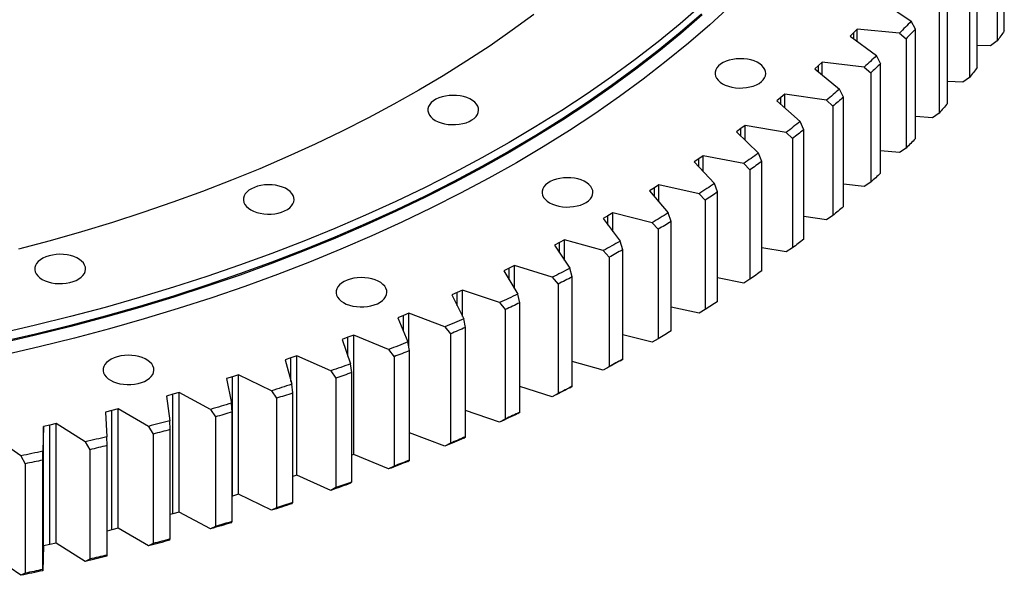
# Model space of a CAD drawing. Header units: millimetres. Extents: x -752 to 10358, y 20926 to 30006.
# Tile 13 of 15: x 7169 to 7809, y 24837 to 25198. Entities that reach past the tile are written whole.
import ezdxf

# ---------------------------------------------------------------- set-up
doc = ezdxf.new("R2010")
doc.units = ezdxf.units.MM
doc.header["$LTSCALE"] = 50

msp = doc.modelspace()

# ---------------------------------------------------------------- linework, layer by layer
at = {"linetype": 'Continuous', "lineweight": 25}
for p, q in [((7809.02, 25190.75), (7809.02, 25261.79)), ((7804.41, 25255.28), (7804.41, 25184.24)), ((7791.46, 25166.96), (7791.46, 25238)), ((7786.39, 25231.6), (7786.39, 25160.56)), ((7772.19, 25143.61), (7772.19, 25214.65)), ((7730.51, 25209.22), (7748.49, 25196.94)), ((7766.66, 25208.38), (7766.66, 25137.34)), ((7751.25, 25191.79), (7748.49, 25196.94)), ((7711.27, 25189.6), (7708.97, 25187.37)), ((7713.53, 25191.83), (7711.27, 25189.6)), ((7711.27, 25185.66), (7711.27, 25189.6)), ((7741.04, 25189.31), (7713.53, 25191.83)), ((7713.53, 25183.98), (7713.53, 25191.83)), ((7741.04, 25189.31), (7745.26, 25185.66)), ((7751.25, 25120.75), (7751.25, 25191.79)), ((7708.97, 25187.37), (7726.04, 25174.67)), ((7745.26, 25185.66), (7745.26, 25114.62)), ((7804.41, 25184.24), (7800.14, 25181.05)), ((7800.14, 25181.05), (7791.46, 25181.21)), ((7690.75, 25170.41), (7688.32, 25168.23)), ((7718.05, 25167.23), (7690.75, 25170.41)), ((7690.75, 25162.1), (7690.75, 25170.41)), ((7728.66, 25169.45), (7726.04, 25174.67)), ((7728.66, 25098.41), (7728.66, 25169.45)), ((7688.32, 25168.23), (7685.86, 25166.07)), ((7685.86, 25166.07), (7702, 25152.96)), ((7688.32, 25164.07), (7688.32, 25168.23)), ((7718.05, 25167.23), (7722.24, 25163.47)), ((7722.24, 25163.47), (7722.24, 25092.43)), ((7782.12, 25157.48), (7772.19, 25157.9)), ((7786.39, 25160.56), (7782.12, 25157.48)), ((7666.43, 25149.56), (7663.84, 25147.44)), ((7693.47, 25145.72), (7666.43, 25149.56)), ((7666.43, 25140.72), (7666.43, 25149.56)), ((7704.48, 25147.68), (7702, 25152.96)), ((7663.84, 25147.44), (7661.23, 25145.34)), ((7661.23, 25145.34), (7676.4, 25131.85)), ((7663.84, 25143.01), (7663.84, 25147.44)), ((7693.47, 25145.72), (7697.63, 25141.86)), ((7704.48, 25076.64), (7704.48, 25147.68)), ((7697.63, 25141.86), (7697.63, 25070.82)), ((7766.66, 25137.34), (7762.41, 25134.36)), ((7678.74, 25126.52), (7676.4, 25131.85)), ((7762.41, 25134.36), (7751.25, 25135.11)), ((7637.88, 25127.26), (7635.12, 25125.22)), ((7635.12, 25125.22), (7649.3, 25111.38)), ((7640.62, 25129.31), (7637.88, 25127.26)), ((7637.88, 25122.52), (7637.88, 25127.26)), ((7667.36, 25124.82), (7640.62, 25129.31)), ((7640.62, 25119.86), (7640.62, 25129.31)), ((7667.36, 25124.82), (7671.47, 25120.87)), ((7678.74, 25055.48), (7678.74, 25126.52)), ((7671.47, 25120.87), (7671.47, 25049.83)), ((7651.48, 25105.99), (7649.3, 25111.38)), ((7741.04, 25111.74), (7728.66, 25112.87)), ((7745.26, 25114.62), (7741.04, 25111.74)), ((7610.48, 25107.72), (7607.57, 25105.75)), ((7607.57, 25105.75), (7620.74, 25091.59)), ((7613.36, 25109.71), (7610.48, 25107.72)), ((7610.48, 25102.62), (7610.48, 25107.72)), ((7639.75, 25104.58), (7613.36, 25109.71)), ((7613.36, 25099.52), (7613.36, 25109.71)), ((7651.48, 25034.95), (7651.48, 25105.99)), ((7639.75, 25104.58), (7643.81, 25100.52)), ((7643.81, 25100.52), (7643.81, 25029.48)), ((7722.24, 25092.43), (7718.05, 25089.66)), ((7581.68, 25088.87), (7578.63, 25086.97)), ((7578.63, 25086.97), (7590.76, 25072.5)), ((7584.7, 25090.78), (7581.68, 25088.87)), ((7581.68, 25083.33), (7581.68, 25088.87)), ((7610.7, 25085.02), (7584.7, 25090.78)), ((7584.7, 25079.72), (7584.7, 25090.78)), ((7622.76, 25086.14), (7620.74, 25091.59)), ((7622.76, 25015.1), (7622.76, 25086.14)), ((7718.05, 25089.66), (7704.48, 25091.24)), ((7610.7, 25085.02), (7614.7, 25080.87)), ((7614.7, 25080.87), (7614.7, 25009.83)), ((7551.54, 25070.73), (7548.36, 25068.9)), ((7548.36, 25068.9), (7559.43, 25054.15)), ((7554.7, 25072.56), (7551.54, 25070.73)), ((7551.54, 25064.65), (7551.54, 25070.73)), ((7580.26, 25066.18), (7554.7, 25072.56)), ((7554.7, 25060.45), (7554.7, 25072.56)), ((7592.62, 25067.01), (7590.76, 25072.5)), ((7592.62, 24995.97), (7592.62, 25067.01)), ((7693.47, 25068.15), (7678.74, 25070.24)), ((7697.63, 25070.82), (7693.47, 25068.15)), ((7580.26, 25066.18), (7584.19, 25061.93)), ((7584.19, 25061.93), (7584.19, 24990.89)), ((7523.4, 25055.09), (7520.12, 25053.33)), ((7548.48, 25048.09), (7523.4, 25055.09)), ((7523.4, 25041.66), (7523.4, 25055.09)), ((7561.12, 25048.62), (7559.43, 25054.15)), ((7520.12, 25053.33), (7516.8, 25051.58)), ((7516.8, 25051.58), (7526.79, 25036.57)), ((7520.12, 25046.6), (7520.12, 25053.33)), ((7548.48, 25048.09), (7552.33, 25043.74)), ((7561.12, 24977.58), (7561.12, 25048.62)), ((7667.36, 25047.25), (7651.48, 25049.92)), ((7671.47, 25049.83), (7667.36, 25047.25)), ((7552.33, 25043.74), (7552.33, 24972.71)), ((7487.45, 25036.7), (7484.01, 25035.04)), ((7484.01, 25035.04), (7492.9, 25019.8)), ((7490.87, 25038.38), (7487.45, 25036.7)), ((7487.45, 25029.15), (7487.45, 25036.7)), ((7515.41, 25030.78), (7490.87, 25038.38)), ((7490.87, 25023.3), (7490.87, 25038.38)), ((7528.32, 25031), (7526.79, 25036.57)), ((7515.41, 25030.78), (7519.18, 25026.35)), ((7528.32, 24959.96), (7528.32, 25031)), ((7639.75, 25027.01), (7622.76, 25030.31)), ((7643.81, 25029.48), (7639.75, 25027.01)), ((7457.14, 25022.48), (7453.61, 25020.88)), ((7481.11, 25014.29), (7457.14, 25022.48)), ((7457.14, 25005.23), (7457.14, 25022.48)), ((7519.18, 25026.35), (7519.18, 24955.31)), ((7453.61, 25020.88), (7450.06, 25019.3)), ((7450.06, 25019.3), (7457.83, 25003.87)), ((7453.61, 25012.24), (7453.61, 25020.88)), ((7494.27, 25014.2), (7492.9, 25019.8)), ((7481.11, 25014.29), (7484.8, 25009.77)), ((7484.8, 25009.77), (7484.8, 24938.73)), ((7494.27, 24943.16), (7494.27, 25014.2)), ((7610.7, 25007.45), (7592.62, 25011.46)), ((7614.7, 25009.83), (7610.7, 25007.45)), ((7418.65, 25005.9), (7414.99, 25004.4)), ((7414.99, 25004.4), (7421.64, 24988.79)), ((7422.3, 25007.4), (7418.65, 25005.9)), ((7418.65, 24995.79), (7418.65, 25005.9)), ((7445.65, 24998.64), (7422.3, 25007.4)), ((7422.3, 24985.12), (7422.3, 25007.4)), ((7459.03, 24998.23), (7457.83, 25003.87)), ((7445.65, 24998.64), (7449.24, 24994.03)), ((7459.03, 24927.19), (7459.03, 24998.23)), ((7382.64, 24991.77), (7378.87, 24990.37)), ((7378.87, 24990.37), (7384.38, 24974.6)), ((7386.39, 24993.19), (7382.64, 24991.77)), ((7382.64, 24979.58), (7382.64, 24991.77)), ((7409.09, 24983.87), (7386.39, 24993.19)), ((7386.39, 24915.61), (7386.39, 24993.19)), ((7449.24, 24994.03), (7449.24, 24922.99)), ((7580.26, 24988.6), (7561.12, 24993.39)), ((7584.19, 24990.89), (7580.26, 24988.6)), ((7409.09, 24983.87), (7412.58, 24979.17)), ((7422.66, 24983.13), (7421.64, 24988.79)), ((7345.63, 24978.52), (7341.76, 24977.21)), ((7341.76, 24977.21), (7346.12, 24961.33)), ((7349.48, 24979.85), (7345.63, 24978.52)), ((7345.63, 24963.12), (7345.63, 24978.52)), ((7371.48, 24969.99), (7349.48, 24979.85)), ((7349.48, 24902.28), (7349.48, 24979.85)), ((7412.58, 24979.17), (7412.58, 24908.13)), ((7422.66, 24912.09), (7422.66, 24983.13)), ((7559.43, 24976.58), (7561.12, 24977.58)), ((7385.22, 24968.92), (7384.38, 24974.6)), ((7548.48, 24970.51), (7528.32, 24976.14)), ((7552.33, 24972.71), (7548.48, 24970.51)), ((7307.69, 24966.18), (7303.73, 24964.97)), ((7303.73, 24964.97), (7306.94, 24948.99)), ((7311.64, 24967.41), (7307.69, 24966.18)), ((7307.69, 24888.61), (7307.69, 24966.18)), ((7332.91, 24957.03), (7311.64, 24967.41)), ((7311.64, 24889.84), (7311.64, 24967.41)), ((7371.48, 24969.99), (7374.86, 24965.21)), ((7374.86, 24965.21), (7374.86, 24894.17)), ((7385.22, 24897.88), (7385.22, 24968.92)), ((7346.79, 24955.63), (7346.12, 24961.33)), ((7515.41, 24953.21), (7494.27, 24959.76)), ((7526.79, 24959), (7528.32, 24959.96)), ((7268.9, 24954.77), (7264.85, 24953.65)), ((7264.85, 24953.65), (7266.9, 24937.62)), ((7272.93, 24955.9), (7268.9, 24954.77)), ((7268.9, 24877.2), (7268.9, 24954.77)), ((7293.42, 24945.02), (7272.93, 24955.9)), ((7272.93, 24878.33), (7272.93, 24955.9)), ((7332.91, 24957.03), (7336.17, 24952.17)), ((7336.17, 24952.17), (7336.17, 24881.13)), ((7346.79, 24884.59), (7346.79, 24955.63)), ((7519.18, 24955.31), (7515.41, 24953.21)), ((7233.41, 24945.34), (7229.3, 24944.3)), ((7253.1, 24933.97), (7233.41, 24945.34)), ((7233.41, 24867.77), (7233.41, 24945.34)), ((7293.42, 24945.02), (7296.57, 24940.08)), ((7307.43, 24943.28), (7306.94, 24948.99)), ((7229.3, 24944.3), (7225.18, 24943.28)), ((7225.18, 24943.28), (7226.06, 24927.21)), ((7229.3, 24866.73), (7229.3, 24944.3)), ((7296.57, 24940.08), (7296.57, 24869.04)), ((7307.43, 24872.24), (7307.43, 24943.28)), ((7481.11, 24936.72), (7459.03, 24944.26)), ((7484.8, 24938.73), (7481.11, 24936.72)), ((7492.9, 24942.23), (7494.27, 24943.16)), ((7184.79, 24933.89), (7184.51, 24917.81)), ((7188.99, 24934.8), (7184.79, 24933.89)), ((7184.79, 24856.32), (7184.79, 24933.89)), ((7193.17, 24935.74), (7188.99, 24934.8)), ((7188.99, 24857.23), (7188.99, 24934.8)), ((7212.02, 24923.91), (7193.17, 24935.74)), ((7193.17, 24858.17), (7193.17, 24935.74)), ((7253.1, 24933.97), (7256.13, 24928.96)), ((7267.21, 24931.89), (7266.9, 24937.62)), ((7170.23, 24914.84), (7152.26, 24927.13)), ((7226.2, 24921.48), (7226.06, 24927.21)), ((7256.13, 24928.96), (7256.13, 24857.92)), ((7267.21, 24860.85), (7267.21, 24931.89)), ((7445.65, 24921.07), (7422.66, 24929.7)), ((7457.83, 24926.29), (7459.03, 24927.19)), ((7212.02, 24923.91), (7214.91, 24918.82)), ((7226.2, 24850.44), (7226.2, 24921.48)), ((7449.24, 24922.99), (7445.65, 24921.07)), ((7170.23, 24914.84), (7173, 24909.69)), ((7184.46, 24912.07), (7184.51, 24917.81)), ((7214.91, 24918.82), (7214.91, 24847.78)), ((7386.39, 24915.61), (7385.22, 24915.17)), ((7409.09, 24906.3), (7386.39, 24915.61)), ((7173, 24909.69), (7173, 24838.65)), ((7184.46, 24841.04), (7184.46, 24912.07)), ((7412.58, 24908.13), (7409.09, 24906.3)), ((7421.64, 24911.22), (7422.66, 24912.09)), ((7349.48, 24902.28), (7346.79, 24901.35)), ((7371.48, 24892.42), (7349.48, 24902.28)), ((7374.86, 24894.17), (7371.48, 24892.42)), ((7384.38, 24897.03), (7385.22, 24897.88)), ((7307.69, 24888.61), (7307.43, 24888.53)), ((7311.64, 24889.84), (7307.69, 24888.61)), ((7332.91, 24879.46), (7311.64, 24889.84)), ((7336.17, 24881.13), (7332.91, 24879.46)), ((7346.12, 24883.76), (7346.79, 24884.59)), ((7268.9, 24877.2), (7267.21, 24876.73)), ((7272.93, 24878.33), (7268.9, 24877.2)), ((7293.42, 24867.45), (7272.93, 24878.33)), ((7296.57, 24869.04), (7293.42, 24867.45)), ((7306.94, 24871.42), (7307.43, 24872.24)), ((7229.3, 24866.73), (7226.2, 24865.96)), ((7233.41, 24867.77), (7229.3, 24866.73)), ((7253.1, 24856.4), (7233.41, 24867.77)), ((7184.79, 24856.32), (7184.51, 24840.24)), ((7188.99, 24857.23), (7184.79, 24856.32)), ((7193.17, 24858.17), (7188.99, 24857.23)), ((7212.02, 24846.33), (7193.17, 24858.17)), ((7256.13, 24857.92), (7253.1, 24856.4)), ((7266.9, 24860.04), (7267.21, 24860.85)), ((7170.23, 24837.27), (7152.26, 24849.56)), ((7226.06, 24849.64), (7226.2, 24850.44)), ((7214.91, 24847.78), (7212.02, 24846.33)), ((7173, 24838.65), (7170.23, 24837.27)), ((7184.51, 24840.24), (7184.46, 24841.04))]:
    msp.add_line(p, q, dxfattribs=at)
at = {"linetype": 'Continuous', "lineweight": 25, "flags": 128}
for points in [[(7612.32, 25207.34), (7598.52, 25195.41), (7584.18, 25183.7), (7569.31, 25172.21), (7553.93, 25160.95), (7538.05, 25149.92), (7521.67, 25139.14), (7504.8, 25128.6), (7487.47, 25118.33), (7469.67, 25108.32), (7451.43, 25098.59), (7432.75, 25089.13), (7413.65, 25079.96), (7394.14, 25071.08), (7374.23, 25062.5), (7353.94, 25054.22), (7333.28, 25046.25), (7312.27, 25038.6), (7290.92, 25031.27), (7269.25, 25024.26), (7247.26, 25017.58), (7224.98, 25011.24), (7202.41, 25005.23), (7179.59, 24999.57), (7156.51, 24994.26)], [(7612.32, 25201.62), (7598.52, 25189.7), (7584.18, 25177.99), (7569.31, 25166.49), (7553.93, 25155.23), (7538.05, 25144.2), (7521.67, 25133.42), (7504.8, 25122.89), (7487.47, 25112.62), (7469.67, 25102.61), (7451.43, 25092.87), (7432.75, 25083.42), (7413.65, 25074.25), (7394.14, 25065.37), (7374.23, 25056.78), (7353.94, 25048.51), (7333.28, 25040.54), (7312.27, 25032.89), (7290.92, 25025.55), (7269.25, 25018.54), (7247.26, 25011.87), (7224.98, 25005.52), (7202.41, 24999.52), (7179.59, 24993.86), (7156.51, 24988.54)], [(7612.74, 25201.06), (7598.93, 25189.13), (7584.58, 25177.41), (7569.71, 25165.91), (7554.32, 25154.64), (7538.43, 25143.61), (7522.04, 25132.82), (7505.16, 25122.28), (7487.82, 25112), (7470.01, 25101.99), (7451.76, 25092.25), (7433.07, 25082.79), (7413.96, 25073.61), (7394.44, 25064.73), (7374.52, 25056.14), (7354.22, 25047.86), (7333.56, 25039.89), (7312.53, 25032.23), (7291.17, 25024.89), (7269.48, 25017.88), (7247.49, 25011.2), (7225.19, 25004.85), (7202.62, 24998.85), (7179.78, 24993.18), (7156.69, 24987.87)], [(7631.12, 25206.97), (7617.77, 25194.76), (7603.87, 25182.76), (7589.44, 25170.96), (7574.47, 25159.39), (7558.98, 25148.05), (7542.99, 25136.95), (7526.5, 25126.09), (7509.52, 25115.49), (7492.06, 25105.14), (7474.14, 25095.07), (7455.78, 25085.27), (7436.97, 25075.75), (7417.74, 25066.51), (7398.09, 25057.57), (7378.05, 25048.93), (7357.62, 25040.6), (7336.82, 25032.57), (7315.67, 25024.87), (7294.17, 25017.49), (7272.35, 25010.43), (7250.21, 25003.71), (7227.77, 24997.32), (7205.06, 24991.27), (7182.08, 24985.57), (7158.84, 24980.22)], [(7503.47, 25201.38), (7489.43, 25191.1), (7474.93, 25181.04), (7459.98, 25171.2), (7444.6, 25161.59), (7428.78, 25152.21), (7412.54, 25143.08), (7395.89, 25134.2), (7378.84, 25125.57), (7361.41, 25117.2), (7343.61, 25109.1), (7325.44, 25101.26), (7306.93, 25093.71), (7288.08, 25086.44), (7268.91, 25079.46), (7249.42, 25072.76), (7229.64, 25066.37), (7209.58, 25060.28), (7189.24, 25054.49), (7168.66, 25049.01)], [(7748.49, 25196.94), (7747.57, 25195.98), (7746.64, 25195.03), (7745.72, 25194.07), (7744.79, 25193.12), (7743.85, 25192.17), (7742.92, 25191.21), (7741.98, 25190.26), (7741.04, 25189.31)], [(7751.25, 25191.79), (7750.51, 25191.02), (7749.76, 25190.25), (7749.02, 25189.49), (7748.27, 25188.72), (7747.52, 25187.95), (7746.77, 25187.19), (7746.02, 25186.42), (7745.26, 25185.66)], [(7809.02, 25190.75), (7808.45, 25189.94), (7807.88, 25189.12), (7807.31, 25188.31), (7806.73, 25187.49), (7806.16, 25186.68), (7805.58, 25185.86), (7805, 25185.05), (7804.41, 25184.24)], [(7625.95, 25156.42), (7627.78, 25155.51), (7629.81, 25154.77), (7632.01, 25154.2), (7634.33, 25153.82), (7636.72, 25153.64), (7639.13, 25153.67), (7641.5, 25153.9), (7643.8, 25154.32), (7645.96, 25154.94), (7647.94, 25155.72), (7649.71, 25156.67), (7651.21, 25157.76), (7652.43, 25158.96), (7653.33, 25160.25), (7653.9, 25161.6), (7654.12, 25162.98), (7653.99, 25164.37), (7653.51, 25165.73), (7652.69, 25167.04), (7651.55, 25168.27), (7650.11, 25169.38), (7648.41, 25170.36), (7646.47, 25171.19), (7644.35, 25171.85), (7642.09, 25172.33), (7639.73, 25172.6), (7637.32, 25172.68), (7634.92, 25172.55), (7632.58, 25172.23), (7630.35, 25171.71), (7628.27, 25171), (7626.39, 25170.13), (7624.75, 25169.11), (7623.38, 25167.97), (7622.32, 25166.72), (7621.58, 25165.4), (7621.19, 25164.02), (7621.15, 25162.63), (7621.45, 25161.25), (7622.11, 25159.92), (7623.09, 25158.65), (7624.38, 25157.47), (7625.95, 25156.42)], [(7726.04, 25174.67), (7725.05, 25173.74), (7724.06, 25172.8), (7723.06, 25171.87), (7722.07, 25170.94), (7721.07, 25170.01), (7720.06, 25169.08), (7719.06, 25168.15), (7718.05, 25167.23)], [(7728.66, 25169.45), (7727.87, 25168.7), (7727.07, 25167.95), (7726.27, 25167.21), (7725.47, 25166.46), (7724.66, 25165.71), (7723.86, 25164.96), (7723.05, 25164.22), (7722.24, 25163.47)], [(7791.46, 25166.96), (7790.83, 25166.16), (7790.21, 25165.36), (7789.57, 25164.56), (7788.94, 25163.76), (7788.31, 25162.96), (7787.67, 25162.16), (7787.03, 25161.36), (7786.39, 25160.56)], [(7702, 25152.96), (7700.94, 25152.05), (7699.88, 25151.15), (7698.82, 25150.24), (7697.76, 25149.33), (7696.69, 25148.43), (7695.62, 25147.52), (7694.55, 25146.62), (7693.47, 25145.72)], [(7439.38, 25132.62), (7441.21, 25131.71), (7443.24, 25130.96), (7445.44, 25130.4), (7447.76, 25130.02), (7450.15, 25129.84), (7452.55, 25129.87), (7454.93, 25130.1), (7457.22, 25130.52), (7459.39, 25131.13), (7461.37, 25131.92), (7463.14, 25132.87), (7464.64, 25133.95), (7465.86, 25135.15), (7466.76, 25136.44), (7467.33, 25137.8), (7467.55, 25139.18), (7467.42, 25140.57), (7466.93, 25141.93), (7466.12, 25143.24), (7464.97, 25144.46), (7463.54, 25145.58), (7461.83, 25146.56), (7459.9, 25147.39), (7457.78, 25148.05), (7455.51, 25148.52), (7453.15, 25148.8), (7450.75, 25148.88), (7448.35, 25148.75), (7446.01, 25148.42), (7443.77, 25147.9), (7441.7, 25147.2), (7439.82, 25146.33), (7438.18, 25145.31), (7436.81, 25144.17), (7435.75, 25142.92), (7435.01, 25141.59), (7434.62, 25140.22), (7434.57, 25138.83), (7434.88, 25137.45), (7435.53, 25136.11), (7436.52, 25134.84), (7437.81, 25133.67), (7439.38, 25132.62)], [(7704.48, 25147.68), (7703.63, 25146.95), (7702.78, 25146.22), (7701.92, 25145.5), (7701.07, 25144.77), (7700.21, 25144.04), (7699.35, 25143.31), (7698.49, 25142.59), (7697.63, 25141.86)], [(7772.19, 25143.61), (7771.51, 25142.83), (7770.82, 25142.04), (7770.13, 25141.26), (7769.44, 25140.47), (7768.75, 25139.69), (7768.05, 25138.91), (7767.36, 25138.12), (7766.66, 25137.34)], [(7676.4, 25131.85), (7675.28, 25130.97), (7674.16, 25130.09), (7673.03, 25129.21), (7671.9, 25128.33), (7670.77, 25127.45), (7669.64, 25126.57), (7668.5, 25125.7), (7667.36, 25124.82)], [(7678.74, 25126.52), (7677.83, 25125.81), (7676.93, 25125.1), (7676.02, 25124.39), (7675.12, 25123.69), (7674.21, 25122.98), (7673.29, 25122.28), (7672.38, 25121.57), (7671.47, 25120.87)], [(7751.25, 25120.75), (7750.51, 25119.98), (7749.76, 25119.21), (7749.02, 25118.45), (7748.27, 25117.68), (7747.52, 25116.91), (7746.77, 25116.15), (7746.02, 25115.38), (7745.26, 25114.62)], [(7649.3, 25111.38), (7648.12, 25110.53), (7646.93, 25109.67), (7645.74, 25108.82), (7644.55, 25107.97), (7643.35, 25107.12), (7642.16, 25106.27), (7640.96, 25105.42), (7639.75, 25104.58)], [(7651.48, 25105.99), (7650.53, 25105.31), (7649.57, 25104.62), (7648.61, 25103.94), (7647.66, 25103.25), (7646.7, 25102.57), (7645.74, 25101.89), (7644.77, 25101.2), (7643.81, 25100.52)], [(7728.66, 25098.41), (7727.87, 25097.66), (7727.07, 25096.92), (7726.27, 25096.17), (7725.47, 25095.42), (7724.66, 25094.67), (7723.86, 25093.93), (7723.05, 25093.18), (7722.24, 25092.43)], [(7513.63, 25079.14), (7515.45, 25078.23), (7517.48, 25077.49), (7519.68, 25076.92), (7522, 25076.54), (7524.39, 25076.37), (7526.8, 25076.39), (7529.18, 25076.62), (7531.47, 25077.04), (7533.63, 25077.66), (7535.62, 25078.45), (7537.38, 25079.39), (7538.89, 25080.48), (7540.11, 25081.68), (7541.01, 25082.97), (7541.57, 25084.32), (7541.79, 25085.7), (7541.66, 25087.09), (7541.18, 25088.45), (7540.36, 25089.76), (7539.22, 25090.99), (7537.78, 25092.1), (7536.08, 25093.09), (7534.15, 25093.92), (7532.03, 25094.57), (7529.76, 25095.05), (7527.4, 25095.33), (7524.99, 25095.4), (7522.6, 25095.27), (7520.25, 25094.95), (7518.02, 25094.43), (7515.94, 25093.72), (7514.06, 25092.85), (7512.42, 25091.84), (7511.06, 25090.69), (7510, 25089.44), (7509.26, 25088.12), (7508.86, 25086.75), (7508.82, 25085.36), (7509.13, 25083.98), (7509.78, 25082.64), (7510.76, 25081.37), (7512.05, 25080.19), (7513.63, 25079.14)], [(7319.54, 25074.57), (7321.36, 25073.66), (7323.4, 25072.91), (7325.59, 25072.34), (7327.91, 25071.97), (7330.3, 25071.79), (7332.71, 25071.82), (7335.09, 25072.04), (7337.38, 25072.47), (7339.54, 25073.08), (7341.53, 25073.87), (7343.29, 25074.82), (7344.8, 25075.9), (7346.02, 25077.1), (7346.92, 25078.39), (7347.48, 25079.74), (7347.7, 25081.13), (7347.57, 25082.52), (7347.09, 25083.88), (7346.27, 25085.19), (7345.13, 25086.41), (7343.69, 25087.53), (7341.99, 25088.51), (7340.06, 25089.34), (7337.94, 25090), (7335.67, 25090.47), (7333.31, 25090.75), (7330.91, 25090.83), (7328.51, 25090.7), (7326.16, 25090.37), (7323.93, 25089.85), (7321.85, 25089.15), (7319.97, 25088.28), (7318.33, 25087.26), (7316.97, 25086.11), (7315.91, 25084.87), (7315.17, 25083.54), (7314.78, 25082.17), (7314.73, 25080.78), (7315.04, 25079.4), (7315.69, 25078.06), (7316.67, 25076.79), (7317.96, 25075.62), (7319.54, 25074.57)], [(7620.74, 25091.59), (7619.49, 25090.76), (7618.24, 25089.94), (7616.99, 25089.11), (7615.74, 25088.29), (7614.48, 25087.47), (7613.23, 25086.65), (7611.97, 25085.83), (7610.7, 25085.02)], [(7622.76, 25086.14), (7621.76, 25085.48), (7620.75, 25084.82), (7619.75, 25084.16), (7618.74, 25083.5), (7617.73, 25082.84), (7616.72, 25082.18), (7615.71, 25081.52), (7614.7, 25080.87)], [(7704.48, 25076.64), (7703.63, 25075.91), (7702.78, 25075.19), (7701.92, 25074.46), (7701.07, 25073.73), (7700.21, 25073), (7699.35, 25072.28), (7698.49, 25071.55), (7697.63, 25070.82)], [(7590.76, 25072.5), (7589.46, 25071.7), (7588.15, 25070.91), (7586.84, 25070.12), (7585.53, 25069.32), (7584.22, 25068.54), (7582.9, 25067.75), (7581.58, 25066.96), (7580.26, 25066.18)], [(7592.62, 25067.01), (7591.57, 25066.37), (7590.52, 25065.73), (7589.47, 25065.1), (7588.42, 25064.46), (7587.36, 25063.83), (7586.3, 25063.19), (7585.25, 25062.56), (7584.19, 25061.93)], [(7559.43, 25054.15), (7558.06, 25053.39), (7556.7, 25052.62), (7555.34, 25051.86), (7553.97, 25051.11), (7552.6, 25050.35), (7551.23, 25049.59), (7549.85, 25048.84), (7548.48, 25048.09)], [(7678.74, 25055.48), (7677.83, 25054.77), (7676.93, 25054.06), (7676.02, 25053.35), (7675.12, 25052.65), (7674.21, 25051.94), (7673.29, 25051.24), (7672.38, 25050.53), (7671.47, 25049.83)], [(7561.12, 25048.62), (7560.03, 25048), (7558.93, 25047.39), (7557.84, 25046.78), (7556.74, 25046.17), (7555.64, 25045.56), (7554.54, 25044.96), (7553.43, 25044.35), (7552.33, 25043.74)], [(7184.05, 25029.41), (7185.88, 25028.5), (7187.91, 25027.75), (7190.11, 25027.19), (7192.43, 25026.81), (7194.82, 25026.63), (7197.23, 25026.66), (7199.6, 25026.89), (7201.9, 25027.31), (7204.06, 25027.92), (7206.04, 25028.71), (7207.81, 25029.66), (7209.31, 25030.75), (7210.53, 25031.95), (7211.43, 25033.23), (7212, 25034.59), (7212.22, 25035.97), (7212.09, 25037.36), (7211.61, 25038.72), (7210.79, 25040.03), (7209.65, 25041.25), (7208.21, 25042.37), (7206.51, 25043.35), (7204.57, 25044.18), (7202.45, 25044.84), (7200.19, 25045.31), (7197.83, 25045.59), (7195.42, 25045.67), (7193.02, 25045.54), (7190.68, 25045.21), (7188.45, 25044.69), (7186.37, 25043.99), (7184.49, 25043.12), (7182.85, 25042.1), (7181.48, 25040.96), (7180.42, 25039.71), (7179.68, 25038.39), (7179.29, 25037.01), (7179.25, 25035.62), (7179.55, 25034.24), (7180.21, 25032.91), (7181.19, 25031.64), (7182.48, 25030.46), (7184.05, 25029.41)], [(7526.79, 25036.57), (7525.37, 25035.84), (7523.96, 25035.12), (7522.54, 25034.39), (7521.12, 25033.67), (7519.69, 25032.94), (7518.27, 25032.22), (7516.84, 25031.5), (7515.41, 25030.78)], [(7651.48, 25034.95), (7650.53, 25034.27), (7649.57, 25033.58), (7648.61, 25032.9), (7647.66, 25032.21), (7646.7, 25031.53), (7645.74, 25030.85), (7644.77, 25030.17), (7643.81, 25029.48)], [(7379.76, 25014.3), (7381.59, 25013.39), (7383.62, 25012.64), (7385.82, 25012.08), (7388.14, 25011.7), (7390.53, 25011.52), (7392.94, 25011.55), (7395.31, 25011.78), (7397.61, 25012.2), (7399.77, 25012.81), (7401.75, 25013.6), (7403.52, 25014.55), (7405.02, 25015.63), (7406.24, 25016.83), (7407.14, 25018.12), (7407.71, 25019.47), (7407.93, 25020.86), (7407.8, 25022.25), (7407.32, 25023.61), (7406.5, 25024.92), (7405.36, 25026.14), (7403.92, 25027.26), (7402.22, 25028.24), (7400.28, 25029.07), (7398.16, 25029.73), (7395.9, 25030.2), (7393.54, 25030.48), (7391.13, 25030.56), (7388.73, 25030.43), (7386.39, 25030.1), (7384.16, 25029.58), (7382.08, 25028.88), (7380.2, 25028.01), (7378.56, 25026.99), (7377.19, 25025.85), (7376.13, 25024.6), (7375.39, 25023.27), (7375, 25021.9), (7374.96, 25020.51), (7375.26, 25019.13), (7375.92, 25017.79), (7376.9, 25016.52), (7378.19, 25015.35), (7379.76, 25014.3)], [(7528.32, 25031), (7527.18, 25030.42), (7526.04, 25029.83), (7524.9, 25029.25), (7523.76, 25028.67), (7522.62, 25028.09), (7521.47, 25027.51), (7520.33, 25026.93), (7519.18, 25026.35)], [(7492.9, 25019.8), (7491.44, 25019.11), (7489.97, 25018.42), (7488.5, 25017.72), (7487.03, 25017.03), (7485.55, 25016.35), (7484.07, 25015.66), (7482.59, 25014.97), (7481.11, 25014.29)], [(7494.27, 25014.2), (7493.09, 25013.64), (7491.91, 25013.08), (7490.73, 25012.53), (7489.54, 25011.97), (7488.36, 25011.42), (7487.17, 25010.87), (7485.98, 25010.32), (7484.8, 25009.77)], [(7622.76, 25015.1), (7621.76, 25014.44), (7620.75, 25013.78), (7619.75, 25013.12), (7618.74, 25012.46), (7617.73, 25011.8), (7616.72, 25011.14), (7615.71, 25010.48), (7614.7, 25009.83)], [(7457.83, 25003.87), (7456.32, 25003.21), (7454.8, 25002.55), (7453.28, 25001.9), (7451.76, 25001.24), (7450.24, 25000.59), (7448.71, 24999.94), (7447.18, 24999.29), (7445.65, 24998.64)], [(7459.03, 24998.23), (7457.81, 24997.7), (7456.59, 24997.17), (7455.37, 24996.65), (7454.14, 24996.12), (7452.92, 24995.6), (7451.69, 24995.08), (7450.47, 24994.55), (7449.24, 24994.03)], [(7592.62, 24995.97), (7591.57, 24995.33), (7590.52, 24994.69), (7589.47, 24994.06), (7588.42, 24993.42), (7587.36, 24992.79), (7586.3, 24992.15), (7585.25, 24991.52), (7584.19, 24990.89)], [(7421.64, 24988.79), (7420.07, 24988.17), (7418.51, 24987.55), (7416.94, 24986.93), (7415.38, 24986.32), (7413.81, 24985.7), (7412.24, 24985.09), (7410.66, 24984.48), (7409.09, 24983.87)], [(7228.43, 24963.86), (7230.25, 24962.95), (7232.29, 24962.2), (7234.48, 24961.64), (7236.8, 24961.26), (7239.19, 24961.08), (7241.6, 24961.11), (7243.98, 24961.34), (7246.27, 24961.76), (7248.43, 24962.37), (7250.42, 24963.16), (7252.18, 24964.11), (7253.69, 24965.19), (7254.91, 24966.39), (7255.81, 24967.68), (7256.37, 24969.04), (7256.59, 24970.42), (7256.46, 24971.81), (7255.98, 24973.17), (7255.16, 24974.48), (7254.02, 24975.7), (7252.58, 24976.82), (7250.88, 24977.8), (7248.95, 24978.63), (7246.83, 24979.29), (7244.56, 24979.76), (7242.2, 24980.04), (7239.79, 24980.12), (7237.4, 24979.99), (7235.05, 24979.66), (7232.82, 24979.14), (7230.74, 24978.44), (7228.86, 24977.57), (7227.22, 24976.55), (7225.86, 24975.41), (7224.8, 24974.16), (7224.06, 24972.83), (7223.67, 24971.46), (7223.62, 24970.07), (7223.93, 24968.69), (7224.58, 24967.35), (7225.56, 24966.08), (7226.85, 24964.91), (7228.43, 24963.86)], [(7422.66, 24983.13), (7421.4, 24982.63), (7420.14, 24982.13), (7418.89, 24981.64), (7417.63, 24981.14), (7416.37, 24980.65), (7415.1, 24980.15), (7413.84, 24979.66), (7412.58, 24979.17)], [(7561.12, 24977.58), (7560.03, 24976.96), (7558.93, 24976.35), (7557.84, 24975.74), (7556.74, 24975.13), (7555.64, 24974.53), (7554.54, 24973.92), (7553.43, 24973.31), (7552.33, 24972.71)], [(7384.38, 24974.6), (7382.77, 24974.02), (7381.17, 24973.44), (7379.56, 24972.86), (7377.95, 24972.28), (7376.33, 24971.71), (7374.72, 24971.13), (7373.1, 24970.56), (7371.48, 24969.99)], [(7559.43, 24976.58), (7558.06, 24975.81), (7556.7, 24975.05), (7555.34, 24974.29), (7553.97, 24973.53), (7552.6, 24972.78), (7551.23, 24972.02), (7549.85, 24971.27), (7548.48, 24970.51)], [(7385.22, 24968.92), (7383.93, 24968.45), (7382.64, 24967.98), (7381.35, 24967.52), (7380.05, 24967.06), (7378.76, 24966.59), (7377.46, 24966.13), (7376.16, 24965.67), (7374.86, 24965.21)], [(7346.12, 24961.33), (7344.48, 24960.79), (7342.83, 24960.25), (7341.18, 24959.71), (7339.53, 24959.17), (7337.88, 24958.63), (7336.22, 24958.1), (7334.56, 24957.56), (7332.91, 24957.03)], [(7526.79, 24959), (7525.37, 24958.27), (7523.96, 24957.54), (7522.54, 24956.82), (7521.12, 24956.09), (7519.69, 24955.37), (7518.27, 24954.65), (7516.84, 24953.93), (7515.41, 24953.21)], [(7528.32, 24959.96), (7527.18, 24959.38), (7526.04, 24958.79), (7524.9, 24958.21), (7523.76, 24957.63), (7522.62, 24957.05), (7521.47, 24956.47), (7520.33, 24955.89), (7519.18, 24955.31)], [(7346.79, 24955.63), (7345.47, 24955.19), (7344.15, 24954.76), (7342.82, 24954.32), (7341.49, 24953.89), (7340.16, 24953.46), (7338.84, 24953.03), (7337.5, 24952.6), (7336.17, 24952.17)], [(7306.94, 24948.99), (7305.26, 24948.49), (7303.57, 24947.99), (7301.88, 24947.49), (7300.19, 24946.99), (7298.5, 24946.5), (7296.81, 24946), (7295.12, 24945.51), (7293.42, 24945.02)], [(7307.43, 24943.28), (7306.08, 24942.87), (7304.72, 24942.47), (7303.37, 24942.07), (7302.01, 24941.67), (7300.65, 24941.27), (7299.29, 24940.87), (7297.93, 24940.48), (7296.57, 24940.08)], [(7492.9, 24942.23), (7491.44, 24941.54), (7489.97, 24940.84), (7488.5, 24940.15), (7487.03, 24939.46), (7485.55, 24938.78), (7484.07, 24938.09), (7482.59, 24937.4), (7481.11, 24936.72)], [(7494.27, 24943.16), (7493.09, 24942.6), (7491.91, 24942.04), (7490.73, 24941.49), (7489.54, 24940.94), (7488.36, 24940.38), (7487.17, 24939.83), (7485.98, 24939.28), (7484.8, 24938.73)], [(7266.9, 24937.62), (7265.18, 24937.15), (7263.46, 24936.69), (7261.73, 24936.24), (7260.01, 24935.78), (7258.29, 24935.32), (7256.56, 24934.87), (7254.83, 24934.42), (7253.1, 24933.97)], [(7226.06, 24927.21), (7224.31, 24926.79), (7222.56, 24926.38), (7220.8, 24925.96), (7219.05, 24925.55), (7217.29, 24925.13), (7215.53, 24924.72), (7213.78, 24924.31), (7212.02, 24923.91)], [(7267.21, 24931.89), (7265.83, 24931.52), (7264.44, 24931.15), (7263.06, 24930.78), (7261.68, 24930.41), (7260.29, 24930.05), (7258.9, 24929.68), (7257.52, 24929.32), (7256.13, 24928.96)], [(7457.83, 24926.29), (7456.32, 24925.64), (7454.8, 24924.98), (7453.28, 24924.32), (7451.76, 24923.67), (7450.24, 24923.02), (7448.71, 24922.37), (7447.18, 24921.72), (7445.65, 24921.07)], [(7459.03, 24927.19), (7457.81, 24926.66), (7456.59, 24926.13), (7455.37, 24925.61), (7454.14, 24925.08), (7452.92, 24924.56), (7451.69, 24924.04), (7450.47, 24923.51), (7449.24, 24922.99)], [(7226.2, 24921.48), (7224.79, 24921.14), (7223.38, 24920.81), (7221.97, 24920.47), (7220.56, 24920.14), (7219.15, 24919.81), (7217.74, 24919.48), (7216.32, 24919.15), (7214.91, 24918.82)], [(7184.51, 24917.81), (7182.73, 24917.43), (7180.95, 24917.06), (7179.16, 24916.68), (7177.38, 24916.31), (7175.6, 24915.94), (7173.81, 24915.57), (7172.02, 24915.21), (7170.23, 24914.84)], [(7184.46, 24912.07), (7183.03, 24911.77), (7181.6, 24911.47), (7180.17, 24911.17), (7178.74, 24910.87), (7177.3, 24910.58), (7175.87, 24910.28), (7174.43, 24909.98), (7173, 24909.69)], [(7421.64, 24911.22), (7420.07, 24910.6), (7418.51, 24909.98), (7416.94, 24909.36), (7415.38, 24908.75), (7413.81, 24908.13), (7412.24, 24907.52), (7410.66, 24906.91), (7409.09, 24906.3)], [(7422.66, 24912.09), (7421.4, 24911.59), (7420.14, 24911.09), (7418.89, 24910.6), (7417.63, 24910.1), (7416.37, 24909.61), (7415.1, 24909.12), (7413.84, 24908.62), (7412.58, 24908.13)], [(7384.38, 24897.03), (7382.77, 24896.45), (7381.17, 24895.87), (7379.56, 24895.29), (7377.95, 24894.71), (7376.33, 24894.14), (7374.72, 24893.56), (7373.1, 24892.99), (7371.48, 24892.42)], [(7385.22, 24897.88), (7383.93, 24897.41), (7382.64, 24896.95), (7381.35, 24896.48), (7380.05, 24896.02), (7378.76, 24895.55), (7377.46, 24895.09), (7376.16, 24894.63), (7374.86, 24894.17)], [(7346.12, 24883.76), (7344.48, 24883.22), (7342.83, 24882.68), (7341.18, 24882.14), (7339.53, 24881.6), (7337.88, 24881.06), (7336.22, 24880.53), (7334.56, 24879.99), (7332.91, 24879.46)], [(7346.79, 24884.59), (7345.47, 24884.15), (7344.15, 24883.72), (7342.82, 24883.28), (7341.49, 24882.85), (7340.16, 24882.42), (7338.84, 24881.99), (7337.5, 24881.56), (7336.17, 24881.13)], [(7306.94, 24871.42), (7305.26, 24870.92), (7303.57, 24870.42), (7301.88, 24869.92), (7300.19, 24869.42), (7298.5, 24868.93), (7296.81, 24868.43), (7295.12, 24867.94), (7293.42, 24867.45)], [(7307.43, 24872.24), (7306.08, 24871.83), (7304.72, 24871.43), (7303.37, 24871.03), (7302.01, 24870.63), (7300.65, 24870.23), (7299.29, 24869.83), (7297.93, 24869.44), (7296.57, 24869.04)], [(7266.9, 24860.04), (7265.18, 24859.58), (7263.46, 24859.12), (7261.73, 24858.66), (7260.01, 24858.21), (7258.29, 24857.75), (7256.56, 24857.3), (7254.83, 24856.85), (7253.1, 24856.4)], [(7267.21, 24860.85), (7265.83, 24860.48), (7264.44, 24860.11), (7263.06, 24859.74), (7261.68, 24859.37), (7260.29, 24859.01), (7258.9, 24858.64), (7257.52, 24858.28), (7256.13, 24857.92)], [(7226.06, 24849.64), (7224.31, 24849.22), (7222.56, 24848.81), (7220.8, 24848.39), (7219.05, 24847.97), (7217.29, 24847.56), (7215.53, 24847.15), (7213.78, 24846.74), (7212.02, 24846.33)], [(7226.2, 24850.44), (7224.79, 24850.1), (7223.38, 24849.77), (7221.97, 24849.44), (7220.56, 24849.1), (7219.15, 24848.77), (7217.74, 24848.44), (7216.32, 24848.11), (7214.91, 24847.78)], [(7184.51, 24840.24), (7182.73, 24839.86), (7180.95, 24839.49), (7179.16, 24839.11), (7177.38, 24838.74), (7175.6, 24838.37), (7173.81, 24838), (7172.02, 24837.64), (7170.23, 24837.27)], [(7184.46, 24841.04), (7183.03, 24840.73), (7181.6, 24840.43), (7180.17, 24840.13), (7178.74, 24839.83), (7177.3, 24839.54), (7175.87, 24839.24), (7174.43, 24838.95), (7173, 24838.65)]]:
    msp.add_lwpolyline(points, dxfattribs=at)

doc.saveas('drawing.dxf')
